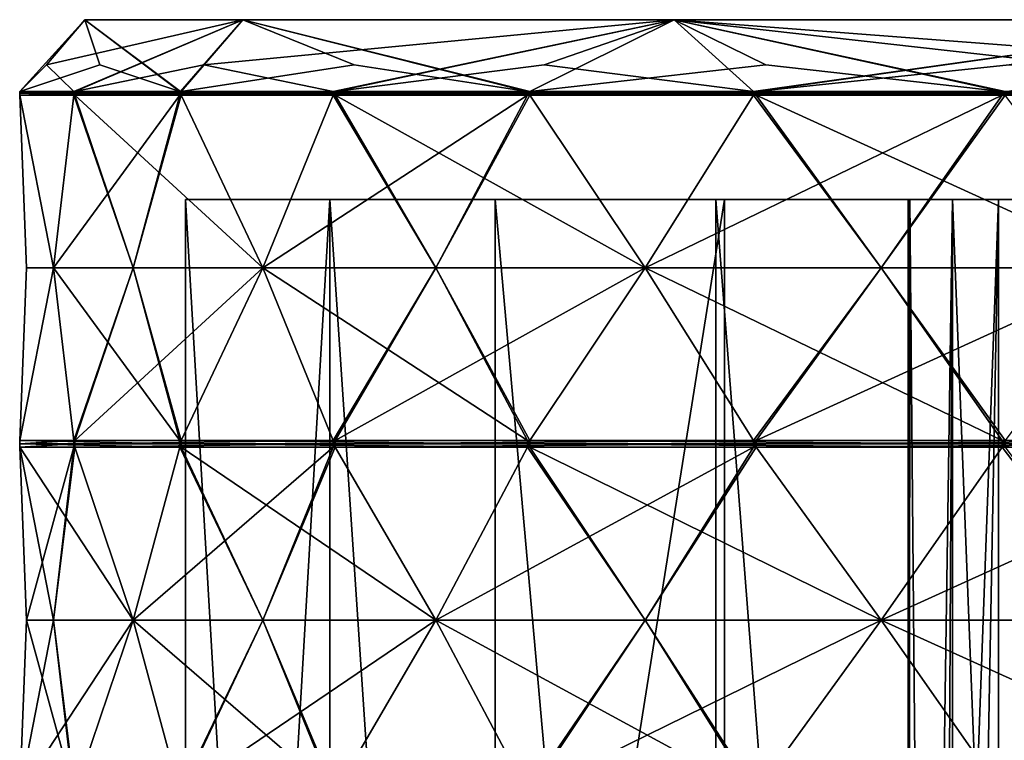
# Model space of a CAD drawing. Header units: millimetres. Extents: x -22 to 22, y 0 to 166.
# Tile 115 of 119: x -17 to -4, y 156 to 166. Entities that reach past the tile are written whole.
import ezdxf

# ---------------------------------------------------------------- set-up
doc = ezdxf.new("R2010")
doc.units = ezdxf.units.MM
doc.header["$LTSCALE"] = 65.185185
for name, color, linetype in [('372', 7, 'CONTINUOUS'), ('399', 7, 'CONTINUOUS'), ('402', 7, 'CONTINUOUS'), ('404', 7, 'CONTINUOUS'), ('408', 7, 'CONTINUOUS'), ('416', 7, 'CONTINUOUS'), ('419', 7, 'CONTINUOUS'), ('420', 7, 'CONTINUOUS'), ('421', 7, 'CONTINUOUS'), ('422', 7, 'CONTINUOUS'), ('423', 7, 'CONTINUOUS'), ('424', 7, 'CONTINUOUS'), ('425', 7, 'CONTINUOUS'), ('488', 7, 'CONTINUOUS'), ('489', 7, 'CONTINUOUS'), ('490', 7, 'CONTINUOUS'), ('491', 7, 'CONTINUOUS'), ('492', 7, 'CONTINUOUS'), ('493', 7, 'CONTINUOUS'), ('494', 7, 'CONTINUOUS'), ('503', 7, 'CONTINUOUS'), ('504', 7, 'CONTINUOUS'), ('505', 7, 'CONTINUOUS'), ('506', 7, 'CONTINUOUS'), ('507', 7, 'CONTINUOUS'), ('508', 7, 'CONTINUOUS'), ('509', 7, 'CONTINUOUS'), ('606', 7, 'CONTINUOUS'), ('610', 7, 'CONTINUOUS'), ('671', 7, 'CONTINUOUS'), ('675', 7, 'CONTINUOUS'), ('679', 7, 'CONTINUOUS'), ('683', 7, 'CONTINUOUS'), ('686', 7, 'CONTINUOUS'), ('690', 7, 'CONTINUOUS'), ('693', 7, 'CONTINUOUS'), ('697', 7, 'CONTINUOUS'), ('700', 7, 'CONTINUOUS'), ('704', 7, 'CONTINUOUS'), ('707', 7, 'CONTINUOUS'), ('711', 7, 'CONTINUOUS')]:
    doc.layers.add(name, color=color, linetype=linetype)

msp = doc.modelspace()

# ---------------------------------------------------------------- linework, layer by layer
at = {"layer": '372', "linetype": 'CONTINUOUS'}
for points in [[(16.481, 166, -0.042), (14.284, 166, -8.242), (-16.319, 166, -0.042), (16.481, 166, -0.042)], [(-16.319, 166, -0.042), (14.284, 166, -8.242), (-14.122, 166, -8.242), (-16.319, 166, -0.042)], [(-14.122, 166, 8.158), (16.481, 166, -0.042), (-16.319, 166, -0.042), (-14.122, 166, 8.158)], [(14.284, 166, -8.242), (8.281, 166, -14.245), (-14.122, 166, -8.242), (14.284, 166, -8.242)], [(-14.122, 166, -8.242), (8.281, 166, -14.245), (-8.119, 166, -14.245), (-14.122, 166, -8.242)], [(14.284, 166, 8.158), (16.481, 166, -0.042), (-14.122, 166, 8.158), (14.284, 166, 8.158)], [(-8.119, 166, 14.16), (14.284, 166, 8.158), (-14.122, 166, 8.158), (-8.119, 166, 14.16)], [(8.281, 166, -14.245), (0.081, 166, -16.442), (-8.119, 166, -14.245), (8.281, 166, -14.245)], [(8.281, 166, 14.16), (14.284, 166, 8.158), (-8.119, 166, 14.16), (8.281, 166, 14.16)], [(0.081, 166, 16.358), (8.281, 166, 14.16), (-8.119, 166, 14.16), (0.081, 166, 16.358)]]:
    msp.add_3dface(points, dxfattribs=at)
at = {"layer": '399', "linetype": 'CONTINUOUS'}
for points in [[(-14.919, 163.5, -0.042), (-12.91, 163.5, 7.458), (-14.919, 129, -0.042), (-14.919, 163.5, -0.042)], [(-14.919, 129, -0.042), (-12.91, 163.5, 7.458), (-12.91, 129, 7.458), (-14.919, 129, -0.042)], [(-12.91, 163.5, -7.542), (-14.919, 163.5, -0.042), (-12.91, 129, -7.542), (-12.91, 163.5, -7.542)], [(-12.91, 129, -7.542), (-14.919, 163.5, -0.042), (-14.919, 129, -0.042), (-12.91, 129, -7.542)], [(-12.91, 163.5, 7.458), (-7.419, 163.5, 12.948), (-12.91, 129, 7.458), (-12.91, 163.5, 7.458)], [(-12.91, 129, 7.458), (-7.419, 163.5, 12.948), (-7.419, 129, 12.948), (-12.91, 129, 7.458)], [(-7.419, 163.5, 12.948), (0.081, 163.5, 14.958), (-7.419, 129, 12.948), (-7.419, 163.5, 12.948)], [(-7.419, 129, 12.948), (0.081, 163.5, 14.958), (0.081, 129, 14.958), (-7.419, 129, 12.948)]]:
    msp.add_3dface(points, dxfattribs=at)
at = {"layer": '402', "linetype": 'CONTINUOUS'}
for points in [[(-4.866, 122, -0.768), (-4.471, 122, 2.026), (-4.843, 163.5, 0.826), (-4.866, 122, -0.768)], [(-4.249, 129, -2.542), (-4.866, 122, -0.768), (-4.249, 163.5, -2.542), (-4.249, 129, -2.542)], [(-4.249, 163.5, -2.542), (-4.866, 122, -0.768), (-4.843, 163.5, -0.911), (-4.249, 163.5, -2.542)], [(-4.843, 163.5, -0.911), (-4.866, 122, -0.768), (-4.843, 163.5, 0.826), (-4.843, 163.5, -0.911)], [(-4.843, 163.5, 0.826), (-4.471, 122, 2.026), (-4.249, 163.5, 2.457), (-4.843, 163.5, 0.826)], [(-4.471, 122, 2.026), (-2.627, 122, 4.161), (-4.249, 163.5, 2.457), (-4.471, 122, 2.026)], [(-4.249, 163.5, 2.457), (-2.627, 122, 4.161), (-3.133, 163.5, 3.788), (-4.249, 163.5, 2.457)]]:
    msp.add_3dface(points, dxfattribs=at)
at = {"layer": '404', "linetype": 'CONTINUOUS'}
for points in [[(-12.91, 163.5, 7.458), (-14.919, 163.5, -0.042), (-12.91, 163.5, -7.542), (-12.91, 163.5, 7.458)], [(-7.419, 163.5, 12.948), (-12.91, 163.5, 7.458), (-7.54, 163.5, -9.933), (-7.419, 163.5, 12.948)], [(-12.91, 163.5, 7.458), (-12.91, 163.5, -7.542), (-10.613, 163.5, -9.61), (-12.91, 163.5, 7.458)], [(-7.54, 163.5, -9.933), (-12.91, 163.5, 7.458), (-10.613, 163.5, -9.61), (-7.54, 163.5, -9.933)], [(-4.864, 163.5, -8.388), (-7.419, 163.5, 12.948), (-7.54, 163.5, -9.933), (-4.864, 163.5, -8.388)], [(0.081, 163.5, 14.958), (-7.419, 163.5, 12.948), (0.081, 163.5, 4.958), (0.081, 163.5, 14.958)], [(-7.419, 163.5, 12.948), (-4.843, 163.5, -0.911), (-4.843, 163.5, 0.826), (-7.419, 163.5, 12.948)], [(-4.843, 163.5, -0.911), (-7.419, 163.5, 12.948), (-4.864, 163.5, -8.388), (-4.843, 163.5, -0.911)], [(-7.419, 163.5, 12.948), (-4.843, 163.5, 0.826), (-4.249, 163.5, 2.457), (-7.419, 163.5, 12.948)], [(-7.419, 163.5, 12.948), (-4.249, 163.5, 2.457), (-3.133, 163.5, 3.788), (-7.419, 163.5, 12.948)], [(-7.419, 163.5, 12.948), (-3.133, 163.5, 3.788), (-1.629, 163.5, 4.656), (-7.419, 163.5, 12.948)], [(-7.419, 163.5, 12.948), (-1.629, 163.5, 4.656), (0.081, 163.5, 4.958), (-7.419, 163.5, 12.948)], [(-3.607, 163.5, -5.565), (-4.843, 163.5, -0.911), (-4.864, 163.5, -8.388), (-3.607, 163.5, -5.565)], [(-4.249, 163.5, -2.542), (-4.843, 163.5, -0.911), (-3.607, 163.5, -5.565), (-4.249, 163.5, -2.542)]]:
    msp.add_3dface(points, dxfattribs=at)
at = {"layer": '408', "linetype": 'CONTINUOUS'}
for points in [[(-17.224, 165, 1.776), (-16.319, 166, -0.042), (-17.226, 165, 1.756), (-17.224, 165, 1.776)], [(-17.226, 165, 1.756), (-16.319, 166, -0.042), (-16.852, 165.374, -1.822), (-17.226, 165, 1.756)], [(-17.222, 165, 1.797), (-16.319, 166, -0.042), (-17.224, 165, 1.776), (-17.222, 165, 1.797)], [(-16.112, 165.374, 5.219), (-16.319, 166, -0.042), (-17.222, 165, 1.797), (-16.112, 165.374, 5.219)], [(-16.319, 166, -0.042), (-14.122, 166, -8.242), (-16.852, 165.374, -1.822), (-16.319, 166, -0.042)], [(-16.852, 165.374, -1.822), (-14.122, 166, -8.242), (-16.474, 165, -5.4), (-16.852, 165.374, -1.822)], [(-16.474, 165, -5.4), (-14.122, 166, -8.242), (-16.468, 165, -5.419), (-16.474, 165, -5.4)], [(-16.468, 165, -5.419), (-14.122, 166, -8.242), (-16.461, 165, -5.439), (-16.468, 165, -5.419)], [(-16.461, 165, -5.439), (-14.122, 166, -8.242), (-14.664, 165.374, -8.556), (-16.461, 165, -5.439)], [(-14.122, 166, 8.158), (-16.319, 166, -0.042), (-14.988, 165, 8.658), (-14.122, 166, 8.158)], [(-14.988, 165, 8.658), (-16.319, 166, -0.042), (-14.998, 165, 8.64), (-14.988, 165, 8.658)], [(-14.998, 165, 8.64), (-16.319, 166, -0.042), (-16.112, 165.374, 5.219), (-14.998, 165, 8.64)], [(-14.978, 165, 8.675), (-14.122, 166, 8.158), (-14.988, 165, 8.658), (-14.978, 165, 8.675)], [(-12.572, 165.374, 11.35), (-14.122, 166, 8.158), (-14.978, 165, 8.675), (-12.572, 165.374, 11.35)], [(-14.122, 166, -8.242), (-8.119, 166, -14.245), (-14.664, 165.374, -8.556), (-14.122, 166, -8.242)], [(-14.664, 165.374, -8.556), (-8.119, 166, -14.245), (-12.864, 165, -11.67), (-14.664, 165.374, -8.556)], [(-8.119, 166, 14.16), (-14.122, 166, 8.158), (-10.13, 165, 14.046), (-8.119, 166, 14.16)], [(-10.13, 165, 14.046), (-14.122, 166, 8.158), (-10.147, 165, 14.034), (-10.13, 165, 14.046)], [(-10.147, 165, 14.034), (-14.122, 166, 8.158), (-10.163, 165, 14.022), (-10.147, 165, 14.034)], [(-10.163, 165, 14.022), (-14.122, 166, 8.158), (-12.572, 165.374, 11.35), (-10.163, 165, 14.022)], [(-12.864, 165, -11.67), (-8.119, 166, -14.245), (-12.85, 165, -11.685), (-12.864, 165, -11.67)], [(-12.85, 165, -11.685), (-8.119, 166, -14.245), (-12.836, 165, -11.7), (-12.85, 165, -11.685)], [(-12.836, 165, -11.7), (-8.119, 166, -14.245), (-9.927, 165.374, -13.817), (-12.836, 165, -11.7)], [(-6.844, 165.374, 15.512), (-8.119, 166, 14.16), (-10.13, 165, 14.046), (-6.844, 165.374, 15.512)], [(-9.927, 165.374, -13.817), (-8.119, 166, -14.245), (-7.015, 165, -15.93), (-9.927, 165.374, -13.817)], [(-8.119, 166, -14.245), (0.081, 166, -16.442), (-7.015, 165, -15.93), (-8.119, 166, -14.245)], [(0.081, 166, 16.358), (-8.119, 166, 14.16), (0.081, 165.374, 16.984), (0.081, 166, 16.358)], [(0.081, 165.374, 16.984), (-8.119, 166, 14.16), (-1.722, 165.28, 16.983), (0.081, 165.374, 16.984)], [(-3.517, 165, 16.982), (-8.119, 166, 14.16), (-3.537, 165, 16.977), (-3.517, 165, 16.982)], [(-8.119, 166, 14.16), (-3.517, 165, 16.982), (-1.722, 165.28, 16.983), (-8.119, 166, 14.16)], [(-3.537, 165, 16.977), (-8.119, 166, 14.16), (-3.557, 165, 16.973), (-3.537, 165, 16.977)], [(-3.557, 165, 16.973), (-8.119, 166, 14.16), (-6.844, 165.374, 15.512), (-3.557, 165, 16.973)], [(-7.015, 165, -15.93), (0.081, 166, -16.442), (-6.996, 165, -15.938), (-7.015, 165, -15.93)], [(-6.996, 165, -15.938), (0.081, 166, -16.442), (-6.978, 165, -15.946), (-6.996, 165, -15.938)], [(-6.978, 165, -15.946), (0.081, 166, -16.442), (-3.459, 165.374, -16.697), (-6.978, 165, -15.946)]]:
    msp.add_3dface(points, dxfattribs=at)
at = {"layer": '416', "linetype": 'CONTINUOUS'}
for points in [[(-12.91, 163.5, -7.542), (-12.91, 129, -7.542), (-10.613, 129, -9.61), (-12.91, 163.5, -7.542)], [(-12.91, 163.5, -7.542), (-10.613, 129, -9.61), (-10.613, 163.5, -9.61), (-12.91, 163.5, -7.542)], [(-10.613, 129, -9.61), (-7.54, 129, -9.933), (-10.613, 163.5, -9.61), (-10.613, 129, -9.61)], [(-7.54, 129, -9.933), (-7.54, 163.5, -9.933), (-10.613, 163.5, -9.61), (-7.54, 129, -9.933)], [(-7.54, 129, -9.933), (-4.864, 129, -8.388), (-7.54, 163.5, -9.933), (-7.54, 129, -9.933)], [(-4.864, 129, -8.388), (-4.864, 163.5, -8.388), (-7.54, 163.5, -9.933), (-4.864, 129, -8.388)], [(-4.864, 129, -8.388), (-3.607, 129, -5.565), (-3.607, 163.5, -5.565), (-4.864, 129, -8.388)], [(-4.864, 129, -8.388), (-3.607, 163.5, -5.565), (-4.864, 163.5, -8.388), (-4.864, 129, -8.388)], [(-3.607, 129, -5.565), (-4.249, 129, -2.542), (-3.607, 163.5, -5.565), (-3.607, 129, -5.565)], [(-4.249, 129, -2.542), (-4.249, 163.5, -2.542), (-3.607, 163.5, -5.565), (-4.249, 129, -2.542)]]:
    msp.add_3dface(points, dxfattribs=at)
at = {"layer": '419', "linetype": 'CONTINUOUS'}
for points in [[(-7.015, 164.952, -15.93), (-5.239, 162.55, -16.414), (-8.526, 162.55, -14.95), (-7.015, 164.952, -15.93)], [(-6.978, 164.952, -15.946), (-5.239, 162.55, -16.414), (-7.015, 164.952, -15.93), (-6.978, 164.952, -15.946)], [(-6.996, 164.952, -15.938), (-6.978, 164.952, -15.946), (-7.015, 164.952, -15.93), (-6.996, 164.952, -15.938)], [(-8.526, 162.55, -14.95), (-3.557, 160.148, -17.058), (-10.13, 160.148, -14.131), (-8.526, 162.55, -14.95)], [(-5.239, 162.55, -16.414), (-3.557, 160.148, -17.058), (-8.526, 162.55, -14.95), (-5.239, 162.55, -16.414)], [(-3.557, 160.148, -17.058), (-3.557, 160.1, -17.058), (-10.13, 160.148, -14.131), (-3.557, 160.148, -17.058)], [(-10.13, 160.148, -14.131), (-3.557, 160.1, -17.058), (-10.13, 160.1, -14.131), (-10.13, 160.148, -14.131)], [(-3.557, 160.1, -17.058), (-3.557, 160.052, -17.058), (-10.13, 160.1, -14.131), (-3.557, 160.1, -17.058)], [(-10.13, 160.1, -14.131), (-3.557, 160.052, -17.058), (-10.13, 160.052, -14.131), (-10.13, 160.1, -14.131)], [(-3.557, 160.052, -17.058), (-5.239, 157.65, -16.414), (-10.13, 160.052, -14.131), (-3.557, 160.052, -17.058)], [(-10.13, 160.052, -14.131), (-5.239, 157.65, -16.414), (-8.526, 157.65, -14.95), (-10.13, 160.052, -14.131)], [(-6.978, 155.248, -15.946), (-7.015, 155.248, -15.93), (-8.526, 157.65, -14.95), (-6.978, 155.248, -15.946)], [(-5.239, 157.65, -16.414), (-6.978, 155.248, -15.946), (-8.526, 157.65, -14.95), (-5.239, 157.65, -16.414)]]:
    msp.add_3dface(points, dxfattribs=at)
at = {"layer": '420', "linetype": 'CONTINUOUS'}
for points in [[(-12.864, 164.952, -11.67), (-11.437, 162.55, -12.835), (-13.845, 162.55, -10.16), (-12.864, 164.952, -11.67)], [(-12.836, 164.952, -11.701), (-11.437, 162.55, -12.835), (-12.864, 164.952, -11.67), (-12.836, 164.952, -11.701)], [(-12.85, 164.952, -11.685), (-12.836, 164.952, -11.701), (-12.864, 164.952, -11.67), (-12.85, 164.952, -11.685)], [(-13.845, 162.55, -10.16), (-10.163, 160.148, -14.107), (-14.978, 160.148, -8.76), (-13.845, 162.55, -10.16)], [(-11.437, 162.55, -12.835), (-10.163, 160.148, -14.107), (-13.845, 162.55, -10.16), (-11.437, 162.55, -12.835)], [(-10.163, 160.148, -14.107), (-10.163, 160.1, -14.107), (-14.978, 160.148, -8.76), (-10.163, 160.148, -14.107)], [(-14.978, 160.148, -8.76), (-10.163, 160.1, -14.107), (-14.978, 160.1, -8.76), (-14.978, 160.148, -8.76)], [(-10.163, 160.1, -14.107), (-10.163, 160.052, -14.107), (-14.978, 160.1, -8.76), (-10.163, 160.1, -14.107)], [(-14.978, 160.1, -8.76), (-10.163, 160.052, -14.107), (-14.978, 160.052, -8.76), (-14.978, 160.1, -8.76)], [(-10.163, 160.052, -14.107), (-11.437, 157.65, -12.835), (-14.978, 160.052, -8.76), (-10.163, 160.052, -14.107)], [(-14.978, 160.052, -8.76), (-11.437, 157.65, -12.835), (-13.845, 157.65, -10.16), (-14.978, 160.052, -8.76)], [(-12.836, 155.248, -11.701), (-12.864, 155.248, -11.67), (-13.845, 157.65, -10.16), (-12.836, 155.248, -11.701)], [(-11.437, 157.65, -12.835), (-12.836, 155.248, -11.701), (-13.845, 157.65, -10.16), (-11.437, 157.65, -12.835)]]:
    msp.add_3dface(points, dxfattribs=at)
at = {"layer": '421', "linetype": 'CONTINUOUS'}
for points in [[(-16.474, 164.952, -5.4), (-15.645, 162.55, -7.044), (-16.757, 162.55, -3.621), (-16.474, 164.952, -5.4)], [(-16.461, 164.952, -5.439), (-15.645, 162.55, -7.044), (-16.474, 164.952, -5.4), (-16.461, 164.952, -5.439)], [(-16.468, 164.952, -5.419), (-16.461, 164.952, -5.439), (-16.474, 164.952, -5.4), (-16.468, 164.952, -5.419)], [(-16.757, 162.55, -3.621), (-14.998, 160.148, -8.725), (-17.222, 160.148, -1.882), (-16.757, 162.55, -3.621)], [(-15.645, 162.55, -7.044), (-14.998, 160.148, -8.725), (-16.757, 162.55, -3.621), (-15.645, 162.55, -7.044)], [(-14.998, 160.148, -8.725), (-14.998, 160.1, -8.725), (-17.222, 160.148, -1.882), (-14.998, 160.148, -8.725)], [(-17.222, 160.148, -1.882), (-14.998, 160.1, -8.725), (-17.222, 160.1, -1.881), (-17.222, 160.148, -1.882)], [(-14.998, 160.1, -8.725), (-14.998, 160.052, -8.725), (-17.222, 160.1, -1.881), (-14.998, 160.1, -8.725)], [(-17.222, 160.1, -1.881), (-14.998, 160.052, -8.725), (-17.222, 160.052, -1.882), (-17.222, 160.1, -1.881)], [(-14.998, 160.052, -8.725), (-15.645, 157.65, -7.044), (-17.222, 160.052, -1.882), (-14.998, 160.052, -8.725)], [(-17.222, 160.052, -1.882), (-15.645, 157.65, -7.044), (-16.757, 157.65, -3.621), (-17.222, 160.052, -1.882)], [(-16.461, 155.248, -5.439), (-16.474, 155.248, -5.4), (-16.757, 157.65, -3.621), (-16.461, 155.248, -5.439)], [(-15.645, 157.65, -7.044), (-16.461, 155.248, -5.439), (-16.757, 157.65, -3.621), (-15.645, 157.65, -7.044)]]:
    msp.add_3dface(points, dxfattribs=at)
at = {"layer": '422', "linetype": 'CONTINUOUS'}
for points in [[(-17.226, 164.952, 1.756), (-17.133, 162.55, -0.042), (-17.222, 164.952, 1.797), (-17.226, 164.952, 1.756)], [(-17.224, 164.952, 1.776), (-17.226, 164.952, 1.756), (-17.222, 164.952, 1.797), (-17.224, 164.952, 1.776)], [(-17.222, 164.952, 1.797), (-17.133, 162.55, -0.042), (-16.757, 162.55, 3.537), (-17.222, 164.952, 1.797)], [(-17.133, 162.55, -0.042), (-17.226, 160.148, -1.841), (-16.757, 162.55, 3.537), (-17.133, 162.55, -0.042)], [(-16.757, 162.55, 3.537), (-17.226, 160.148, -1.841), (-16.474, 160.148, 5.315), (-16.757, 162.55, 3.537)], [(-17.226, 160.148, -1.841), (-17.226, 160.1, -1.841), (-16.474, 160.148, 5.315), (-17.226, 160.148, -1.841)], [(-16.474, 160.148, 5.315), (-17.226, 160.1, -1.841), (-16.474, 160.1, 5.315), (-16.474, 160.148, 5.315)], [(-17.226, 160.1, -1.841), (-17.226, 160.052, -1.841), (-16.474, 160.1, 5.315), (-17.226, 160.1, -1.841)], [(-16.474, 160.1, 5.315), (-17.226, 160.052, -1.841), (-16.474, 160.052, 5.315), (-16.474, 160.1, 5.315)], [(-17.226, 160.052, -1.841), (-17.133, 157.65, -0.042), (-16.474, 160.052, 5.315), (-17.226, 160.052, -1.841)], [(-16.474, 160.052, 5.315), (-17.133, 157.65, -0.042), (-16.757, 157.65, 3.537), (-16.474, 160.052, 5.315)], [(-17.226, 155.248, 1.756), (-17.222, 155.248, 1.797), (-16.757, 157.65, 3.537), (-17.226, 155.248, 1.756)], [(-17.133, 157.65, -0.042), (-17.226, 155.248, 1.756), (-16.757, 157.65, 3.537), (-17.133, 157.65, -0.042)]]:
    msp.add_3dface(points, dxfattribs=at)
at = {"layer": '423', "linetype": 'CONTINUOUS'}
for points in [[(-14.998, 164.952, 8.64), (-15.645, 162.55, 6.959), (-14.978, 164.952, 8.675), (-14.998, 164.952, 8.64)], [(-14.978, 164.952, 8.675), (-15.645, 162.55, 6.959), (-13.845, 162.55, 10.076), (-14.978, 164.952, 8.675)], [(-14.988, 164.952, 8.658), (-14.998, 164.952, 8.64), (-14.978, 164.952, 8.675), (-14.988, 164.952, 8.658)], [(-15.645, 162.55, 6.959), (-16.461, 160.148, 5.354), (-13.845, 162.55, 10.076), (-15.645, 162.55, 6.959)], [(-13.845, 162.55, 10.076), (-16.461, 160.148, 5.354), (-12.864, 160.148, 11.585), (-13.845, 162.55, 10.076)], [(-16.461, 160.148, 5.354), (-16.461, 160.1, 5.354), (-12.864, 160.148, 11.585), (-16.461, 160.148, 5.354)], [(-12.864, 160.148, 11.585), (-16.461, 160.1, 5.354), (-12.864, 160.1, 11.585), (-12.864, 160.148, 11.585)], [(-16.461, 160.1, 5.354), (-16.461, 160.052, 5.354), (-12.864, 160.1, 11.585), (-16.461, 160.1, 5.354)], [(-12.864, 160.1, 11.585), (-16.461, 160.052, 5.354), (-12.864, 160.052, 11.585), (-12.864, 160.1, 11.585)], [(-16.461, 160.052, 5.354), (-15.645, 157.65, 6.959), (-12.864, 160.052, 11.585), (-16.461, 160.052, 5.354)], [(-12.864, 160.052, 11.585), (-15.645, 157.65, 6.959), (-13.845, 157.65, 10.076), (-12.864, 160.052, 11.585)], [(-15.645, 157.65, 6.959), (-14.998, 155.248, 8.64), (-13.845, 157.65, 10.076), (-15.645, 157.65, 6.959)], [(-14.998, 155.248, 8.64), (-14.978, 155.248, 8.675), (-13.845, 157.65, 10.076), (-14.998, 155.248, 8.64)]]:
    msp.add_3dface(points, dxfattribs=at)
at = {"layer": '424', "linetype": 'CONTINUOUS'}
for points in [[(-10.163, 164.952, 14.022), (-11.437, 162.55, 12.75), (-10.13, 164.952, 14.047), (-10.163, 164.952, 14.022)], [(-10.13, 164.952, 14.047), (-11.437, 162.55, 12.75), (-8.526, 162.55, 14.865), (-10.13, 164.952, 14.047)], [(-10.147, 164.952, 14.034), (-10.163, 164.952, 14.022), (-10.13, 164.952, 14.047), (-10.147, 164.952, 14.034)], [(-11.437, 162.55, 12.75), (-12.836, 160.148, 11.616), (-8.526, 162.55, 14.865), (-11.437, 162.55, 12.75)], [(-8.526, 162.55, 14.865), (-12.836, 160.148, 11.616), (-7.015, 160.148, 15.845), (-8.526, 162.55, 14.865)], [(-12.836, 160.148, 11.616), (-12.836, 160.1, 11.616), (-7.015, 160.148, 15.845), (-12.836, 160.148, 11.616)], [(-7.015, 160.148, 15.845), (-12.836, 160.1, 11.616), (-7.015, 160.1, 15.845), (-7.015, 160.148, 15.845)], [(-12.836, 160.1, 11.616), (-12.836, 160.052, 11.616), (-7.015, 160.1, 15.845), (-12.836, 160.1, 11.616)], [(-7.015, 160.1, 15.845), (-12.836, 160.052, 11.616), (-7.015, 160.052, 15.845), (-7.015, 160.1, 15.845)], [(-12.836, 160.052, 11.616), (-11.437, 157.65, 12.75), (-7.015, 160.052, 15.845), (-12.836, 160.052, 11.616)], [(-7.015, 160.052, 15.845), (-11.437, 157.65, 12.75), (-8.526, 157.65, 14.865), (-7.015, 160.052, 15.845)], [(-11.437, 157.65, 12.75), (-10.163, 155.248, 14.022), (-8.526, 157.65, 14.865), (-11.437, 157.65, 12.75)], [(-10.163, 155.248, 14.022), (-10.13, 155.248, 14.047), (-8.526, 157.65, 14.865), (-10.163, 155.248, 14.022)]]:
    msp.add_3dface(points, dxfattribs=at)
at = {"layer": '425', "linetype": 'CONTINUOUS'}
for points in [[(-3.557, 164.952, 16.973), (-5.239, 162.55, 16.329), (-3.517, 164.952, 16.982), (-3.557, 164.952, 16.973)], [(-3.517, 164.952, 16.982), (-5.239, 162.55, 16.329), (-1.719, 162.55, 17.077), (-3.517, 164.952, 16.982)], [(-3.537, 164.952, 16.977), (-3.557, 164.952, 16.973), (-3.517, 164.952, 16.982), (-3.537, 164.952, 16.977)], [(-5.239, 162.55, 16.329), (-6.978, 160.148, 15.862), (-1.719, 162.55, 17.077), (-5.239, 162.55, 16.329)], [(-1.719, 162.55, 17.077), (-6.978, 160.148, 15.862), (0.06, 160.148, 17.358), (-1.719, 162.55, 17.077)], [(-6.978, 160.148, 15.862), (-6.978, 160.1, 15.862), (0.06, 160.148, 17.358), (-6.978, 160.148, 15.862)], [(0.06, 160.148, 17.358), (-6.978, 160.1, 15.862), (0.06, 160.1, 17.358), (0.06, 160.148, 17.358)], [(-6.978, 160.1, 15.862), (-6.978, 160.052, 15.862), (0.06, 160.1, 17.358), (-6.978, 160.1, 15.862)], [(0.06, 160.1, 17.358), (-6.978, 160.052, 15.862), (0.06, 160.052, 17.358), (0.06, 160.1, 17.358)], [(-6.978, 160.052, 15.862), (-5.239, 157.65, 16.329), (0.06, 160.052, 17.358), (-6.978, 160.052, 15.862)], [(0.06, 160.052, 17.358), (-5.239, 157.65, 16.329), (-1.719, 157.65, 17.077), (0.06, 160.052, 17.358)], [(-5.239, 157.65, 16.329), (-3.557, 155.248, 16.973), (-1.719, 157.65, 17.077), (-5.239, 157.65, 16.329)], [(-3.557, 155.248, 16.973), (-3.517, 155.248, 16.982), (-1.719, 157.65, 17.077), (-3.557, 155.248, 16.973)]]:
    msp.add_3dface(points, dxfattribs=at)
at = {"layer": '488', "linetype": 'CONTINUOUS'}
for points in [[(-6.978, 165, -15.946), (-3.459, 165.374, -16.697), (0.06, 165, -17.442), (-6.978, 165, -15.946)], [(-6.978, 165, -15.946), (0.06, 165, -17.442), (0.06, 164.976, -17.442), (-6.978, 165, -15.946)], [(-6.978, 164.976, -15.946), (-6.978, 165, -15.946), (0.06, 164.976, -17.442), (-6.978, 164.976, -15.946)], [(0.06, 164.952, -17.442), (-6.978, 164.952, -15.946), (-6.978, 164.976, -15.946), (0.06, 164.952, -17.442)], [(0.06, 164.952, -17.442), (-6.978, 164.976, -15.946), (0.06, 164.976, -17.442), (0.06, 164.952, -17.442)], [(0.06, 164.952, -17.442), (-1.719, 162.55, -17.162), (-6.978, 164.952, -15.946), (0.06, 164.952, -17.442)], [(-1.719, 162.55, -17.162), (-5.239, 162.55, -16.414), (-6.978, 164.952, -15.946), (-1.719, 162.55, -17.162)], [(-1.719, 162.55, -17.162), (-3.517, 160.148, -17.066), (-5.239, 162.55, -16.414), (-1.719, 162.55, -17.162)], [(-3.517, 160.148, -17.066), (-3.557, 160.148, -17.058), (-5.239, 162.55, -16.414), (-3.517, 160.148, -17.066)], [(-3.557, 160.148, -17.058), (-3.517, 160.148, -17.066), (-3.537, 160.148, -17.062), (-3.557, 160.148, -17.058)]]:
    msp.add_3dface(points, dxfattribs=at)
at = {"layer": '489', "linetype": 'CONTINUOUS'}
for points in [[(-12.836, 165, -11.7), (-9.927, 165.374, -13.817), (-7.015, 165, -15.93), (-12.836, 165, -11.7)], [(-12.836, 165, -11.7), (-7.015, 165, -15.93), (-7.015, 164.976, -15.93), (-12.836, 165, -11.7)], [(-12.836, 164.976, -11.7), (-12.836, 165, -11.7), (-7.015, 164.976, -15.93), (-12.836, 164.976, -11.7)], [(-7.015, 164.952, -15.93), (-12.836, 164.952, -11.701), (-12.836, 164.976, -11.7), (-7.015, 164.952, -15.93)], [(-7.015, 164.952, -15.93), (-12.836, 164.976, -11.7), (-7.015, 164.976, -15.93), (-7.015, 164.952, -15.93)], [(-7.015, 164.952, -15.93), (-8.526, 162.55, -14.95), (-12.836, 164.952, -11.701), (-7.015, 164.952, -15.93)], [(-8.526, 162.55, -14.95), (-11.437, 162.55, -12.835), (-12.836, 164.952, -11.701), (-8.526, 162.55, -14.95)], [(-8.526, 162.55, -14.95), (-10.13, 160.148, -14.131), (-11.437, 162.55, -12.835), (-8.526, 162.55, -14.95)], [(-10.13, 160.148, -14.131), (-10.163, 160.148, -14.107), (-11.437, 162.55, -12.835), (-10.13, 160.148, -14.131)], [(-10.163, 160.148, -14.107), (-10.13, 160.148, -14.131), (-10.147, 160.148, -14.119), (-10.163, 160.148, -14.107)]]:
    msp.add_3dface(points, dxfattribs=at)
at = {"layer": '490', "linetype": 'CONTINUOUS'}
for points in [[(-16.461, 165, -5.439), (-14.664, 165.374, -8.556), (-12.864, 165, -11.67), (-16.461, 165, -5.439)], [(-16.461, 165, -5.439), (-12.864, 165, -11.67), (-12.864, 164.976, -11.67), (-16.461, 165, -5.439)], [(-16.461, 164.976, -5.439), (-16.461, 165, -5.439), (-12.864, 164.976, -11.67), (-16.461, 164.976, -5.439)], [(-12.864, 164.952, -11.67), (-16.461, 164.952, -5.439), (-16.461, 164.976, -5.439), (-12.864, 164.952, -11.67)], [(-12.864, 164.952, -11.67), (-16.461, 164.976, -5.439), (-12.864, 164.976, -11.67), (-12.864, 164.952, -11.67)], [(-12.864, 164.952, -11.67), (-13.845, 162.55, -10.16), (-16.461, 164.952, -5.439), (-12.864, 164.952, -11.67)], [(-13.845, 162.55, -10.16), (-15.645, 162.55, -7.044), (-16.461, 164.952, -5.439), (-13.845, 162.55, -10.16)], [(-13.845, 162.55, -10.16), (-14.978, 160.148, -8.76), (-15.645, 162.55, -7.044), (-13.845, 162.55, -10.16)], [(-14.978, 160.148, -8.76), (-14.998, 160.148, -8.725), (-15.645, 162.55, -7.044), (-14.978, 160.148, -8.76)], [(-14.998, 160.148, -8.725), (-14.978, 160.148, -8.76), (-14.988, 160.148, -8.742), (-14.998, 160.148, -8.725)]]:
    msp.add_3dface(points, dxfattribs=at)
at = {"layer": '491', "linetype": 'CONTINUOUS'}
for points in [[(-17.226, 165, 1.756), (-16.852, 165.374, -1.822), (-16.474, 165, -5.4), (-17.226, 165, 1.756)], [(-17.226, 165, 1.756), (-16.474, 165, -5.4), (-16.474, 164.976, -5.4), (-17.226, 165, 1.756)], [(-17.226, 164.976, 1.756), (-17.226, 165, 1.756), (-16.474, 164.976, -5.4), (-17.226, 164.976, 1.756)], [(-16.474, 164.952, -5.4), (-17.226, 164.952, 1.756), (-17.226, 164.976, 1.756), (-16.474, 164.952, -5.4)], [(-16.474, 164.952, -5.4), (-17.226, 164.976, 1.756), (-16.474, 164.976, -5.4), (-16.474, 164.952, -5.4)], [(-16.474, 164.952, -5.4), (-16.757, 162.55, -3.621), (-17.226, 164.952, 1.756), (-16.474, 164.952, -5.4)], [(-16.757, 162.55, -3.621), (-17.133, 162.55, -0.042), (-17.226, 164.952, 1.756), (-16.757, 162.55, -3.621)], [(-17.222, 160.148, -1.882), (-17.226, 160.148, -1.841), (-17.133, 162.55, -0.042), (-17.222, 160.148, -1.882)], [(-16.757, 162.55, -3.621), (-17.222, 160.148, -1.882), (-17.133, 162.55, -0.042), (-16.757, 162.55, -3.621)], [(-17.226, 160.148, -1.841), (-17.222, 160.148, -1.882), (-17.224, 160.148, -1.861), (-17.226, 160.148, -1.841)]]:
    msp.add_3dface(points, dxfattribs=at)
at = {"layer": '492', "linetype": 'CONTINUOUS'}
for points in [[(-14.998, 165, 8.64), (-16.112, 165.374, 5.219), (-17.222, 165, 1.797), (-14.998, 165, 8.64)], [(-14.998, 165, 8.64), (-17.222, 165, 1.797), (-17.222, 164.976, 1.797), (-14.998, 165, 8.64)], [(-14.998, 164.976, 8.64), (-14.998, 165, 8.64), (-17.222, 164.976, 1.797), (-14.998, 164.976, 8.64)], [(-17.222, 164.952, 1.797), (-14.998, 164.952, 8.64), (-14.998, 164.976, 8.64), (-17.222, 164.952, 1.797)], [(-17.222, 164.952, 1.797), (-14.998, 164.976, 8.64), (-17.222, 164.976, 1.797), (-17.222, 164.952, 1.797)], [(-17.222, 164.952, 1.797), (-16.757, 162.55, 3.537), (-14.998, 164.952, 8.64), (-17.222, 164.952, 1.797)], [(-16.757, 162.55, 3.537), (-15.645, 162.55, 6.959), (-14.998, 164.952, 8.64), (-16.757, 162.55, 3.537)], [(-16.757, 162.55, 3.537), (-16.474, 160.148, 5.315), (-15.645, 162.55, 6.959), (-16.757, 162.55, 3.537)], [(-16.474, 160.148, 5.315), (-16.461, 160.148, 5.354), (-15.645, 162.55, 6.959), (-16.474, 160.148, 5.315)], [(-16.461, 160.148, 5.354), (-16.474, 160.148, 5.315), (-16.468, 160.148, 5.334), (-16.461, 160.148, 5.354)]]:
    msp.add_3dface(points, dxfattribs=at)
at = {"layer": '493', "linetype": 'CONTINUOUS'}
for points in [[(-10.163, 165, 14.022), (-12.572, 165.374, 11.35), (-14.978, 165, 8.675), (-10.163, 165, 14.022)], [(-10.163, 165, 14.022), (-14.978, 165, 8.675), (-14.978, 164.976, 8.675), (-10.163, 165, 14.022)], [(-10.163, 164.976, 14.022), (-10.163, 165, 14.022), (-14.978, 164.976, 8.675), (-10.163, 164.976, 14.022)], [(-14.978, 164.952, 8.675), (-10.163, 164.952, 14.022), (-10.163, 164.976, 14.022), (-14.978, 164.952, 8.675)], [(-14.978, 164.952, 8.675), (-10.163, 164.976, 14.022), (-14.978, 164.976, 8.675), (-14.978, 164.952, 8.675)], [(-14.978, 164.952, 8.675), (-13.845, 162.55, 10.076), (-10.163, 164.952, 14.022), (-14.978, 164.952, 8.675)], [(-13.845, 162.55, 10.076), (-11.437, 162.55, 12.75), (-10.163, 164.952, 14.022), (-13.845, 162.55, 10.076)], [(-13.845, 162.55, 10.076), (-12.864, 160.148, 11.585), (-11.437, 162.55, 12.75), (-13.845, 162.55, 10.076)], [(-12.864, 160.148, 11.585), (-12.836, 160.148, 11.616), (-11.437, 162.55, 12.75), (-12.864, 160.148, 11.585)], [(-12.836, 160.148, 11.616), (-12.864, 160.148, 11.585), (-12.85, 160.148, 11.6), (-12.836, 160.148, 11.616)]]:
    msp.add_3dface(points, dxfattribs=at)
at = {"layer": '494', "linetype": 'CONTINUOUS'}
for points in [[(-3.557, 165, 16.973), (-6.844, 165.374, 15.512), (-10.13, 165, 14.046), (-3.557, 165, 16.973)], [(-3.557, 165, 16.973), (-10.13, 165, 14.046), (-10.13, 164.976, 14.047), (-3.557, 165, 16.973)], [(-3.557, 164.976, 16.973), (-3.557, 165, 16.973), (-10.13, 164.976, 14.047), (-3.557, 164.976, 16.973)], [(-10.13, 164.952, 14.047), (-3.557, 164.952, 16.973), (-3.557, 164.976, 16.973), (-10.13, 164.952, 14.047)], [(-10.13, 164.952, 14.047), (-3.557, 164.976, 16.973), (-10.13, 164.976, 14.047), (-10.13, 164.952, 14.047)], [(-10.13, 164.952, 14.047), (-8.526, 162.55, 14.865), (-3.557, 164.952, 16.973), (-10.13, 164.952, 14.047)], [(-8.526, 162.55, 14.865), (-5.239, 162.55, 16.329), (-3.557, 164.952, 16.973), (-8.526, 162.55, 14.865)], [(-8.526, 162.55, 14.865), (-7.015, 160.148, 15.845), (-5.239, 162.55, 16.329), (-8.526, 162.55, 14.865)], [(-7.015, 160.148, 15.845), (-6.978, 160.148, 15.862), (-5.239, 162.55, 16.329), (-7.015, 160.148, 15.845)], [(-6.978, 160.148, 15.862), (-7.015, 160.148, 15.845), (-6.996, 160.148, 15.853), (-6.978, 160.148, 15.862)]]:
    msp.add_3dface(points, dxfattribs=at)
at = {"layer": '503', "linetype": 'CONTINUOUS'}
for points in [[(-1.719, 157.65, -17.162), (-5.239, 157.65, -16.414), (-3.557, 160.052, -17.058), (-1.719, 157.65, -17.162)], [(-3.517, 160.052, -17.066), (-1.719, 157.65, -17.162), (-3.557, 160.052, -17.058), (-3.517, 160.052, -17.066)], [(-3.517, 160.052, -17.066), (-3.557, 160.052, -17.058), (-3.537, 160.052, -17.062), (-3.517, 160.052, -17.066)], [(0.06, 155.248, -17.442), (-6.978, 155.248, -15.946), (-5.239, 157.65, -16.414), (0.06, 155.248, -17.442)], [(-1.719, 157.65, -17.162), (0.06, 155.248, -17.442), (-5.239, 157.65, -16.414), (-1.719, 157.65, -17.162)]]:
    msp.add_3dface(points, dxfattribs=at)
at = {"layer": '504', "linetype": 'CONTINUOUS'}
for points in [[(-8.526, 157.65, -14.95), (-11.437, 157.65, -12.835), (-10.163, 160.052, -14.107), (-8.526, 157.65, -14.95)], [(-10.13, 160.052, -14.131), (-8.526, 157.65, -14.95), (-10.163, 160.052, -14.107), (-10.13, 160.052, -14.131)], [(-10.13, 160.052, -14.131), (-10.163, 160.052, -14.107), (-10.147, 160.052, -14.119), (-10.13, 160.052, -14.131)], [(-7.015, 155.248, -15.93), (-12.836, 155.248, -11.701), (-11.437, 157.65, -12.835), (-7.015, 155.248, -15.93)], [(-8.526, 157.65, -14.95), (-7.015, 155.248, -15.93), (-11.437, 157.65, -12.835), (-8.526, 157.65, -14.95)]]:
    msp.add_3dface(points, dxfattribs=at)
at = {"layer": '505', "linetype": 'CONTINUOUS'}
for points in [[(-13.845, 157.65, -10.16), (-15.645, 157.65, -7.044), (-14.998, 160.052, -8.725), (-13.845, 157.65, -10.16)], [(-14.978, 160.052, -8.76), (-13.845, 157.65, -10.16), (-14.998, 160.052, -8.725), (-14.978, 160.052, -8.76)], [(-14.978, 160.052, -8.76), (-14.998, 160.052, -8.725), (-14.988, 160.052, -8.742), (-14.978, 160.052, -8.76)], [(-12.864, 155.248, -11.67), (-16.461, 155.248, -5.439), (-15.645, 157.65, -7.044), (-12.864, 155.248, -11.67)], [(-13.845, 157.65, -10.16), (-12.864, 155.248, -11.67), (-15.645, 157.65, -7.044), (-13.845, 157.65, -10.16)]]:
    msp.add_3dface(points, dxfattribs=at)
at = {"layer": '506', "linetype": 'CONTINUOUS'}
for points in [[(-17.222, 160.052, -1.882), (-16.757, 157.65, -3.621), (-17.226, 160.052, -1.841), (-17.222, 160.052, -1.882)], [(-17.222, 160.052, -1.882), (-17.226, 160.052, -1.841), (-17.224, 160.052, -1.861), (-17.222, 160.052, -1.882)], [(-16.757, 157.65, -3.621), (-17.133, 157.65, -0.042), (-17.226, 160.052, -1.841), (-16.757, 157.65, -3.621)], [(-16.474, 155.248, -5.4), (-17.226, 155.248, 1.756), (-17.133, 157.65, -0.042), (-16.474, 155.248, -5.4)], [(-16.757, 157.65, -3.621), (-16.474, 155.248, -5.4), (-17.133, 157.65, -0.042), (-16.757, 157.65, -3.621)]]:
    msp.add_3dface(points, dxfattribs=at)
at = {"layer": '507', "linetype": 'CONTINUOUS'}
for points in [[(-16.474, 160.052, 5.315), (-16.757, 157.65, 3.537), (-16.461, 160.052, 5.354), (-16.474, 160.052, 5.315)], [(-16.757, 157.65, 3.537), (-15.645, 157.65, 6.959), (-16.461, 160.052, 5.354), (-16.757, 157.65, 3.537)], [(-16.474, 160.052, 5.315), (-16.461, 160.052, 5.354), (-16.468, 160.052, 5.334), (-16.474, 160.052, 5.315)], [(-16.757, 157.65, 3.537), (-17.222, 155.248, 1.797), (-15.645, 157.65, 6.959), (-16.757, 157.65, 3.537)], [(-17.222, 155.248, 1.797), (-14.998, 155.248, 8.64), (-15.645, 157.65, 6.959), (-17.222, 155.248, 1.797)]]:
    msp.add_3dface(points, dxfattribs=at)
at = {"layer": '508', "linetype": 'CONTINUOUS'}
for points in [[(-12.864, 160.052, 11.585), (-13.845, 157.65, 10.076), (-12.836, 160.052, 11.616), (-12.864, 160.052, 11.585)], [(-13.845, 157.65, 10.076), (-11.437, 157.65, 12.75), (-12.836, 160.052, 11.616), (-13.845, 157.65, 10.076)], [(-12.864, 160.052, 11.585), (-12.836, 160.052, 11.616), (-12.85, 160.052, 11.6), (-12.864, 160.052, 11.585)], [(-13.845, 157.65, 10.076), (-14.978, 155.248, 8.675), (-11.437, 157.65, 12.75), (-13.845, 157.65, 10.076)], [(-14.978, 155.248, 8.675), (-10.163, 155.248, 14.022), (-11.437, 157.65, 12.75), (-14.978, 155.248, 8.675)]]:
    msp.add_3dface(points, dxfattribs=at)
at = {"layer": '509', "linetype": 'CONTINUOUS'}
for points in [[(-7.015, 160.052, 15.845), (-8.526, 157.65, 14.865), (-6.978, 160.052, 15.862), (-7.015, 160.052, 15.845)], [(-8.526, 157.65, 14.865), (-5.239, 157.65, 16.329), (-6.978, 160.052, 15.862), (-8.526, 157.65, 14.865)], [(-7.015, 160.052, 15.845), (-6.978, 160.052, 15.862), (-6.996, 160.052, 15.853), (-7.015, 160.052, 15.845)], [(-8.526, 157.65, 14.865), (-10.13, 155.248, 14.047), (-5.239, 157.65, 16.329), (-8.526, 157.65, 14.865)], [(-10.13, 155.248, 14.047), (-3.557, 155.248, 16.973), (-5.239, 157.65, 16.329), (-10.13, 155.248, 14.047)]]:
    msp.add_3dface(points, dxfattribs=at)
at = {"layer": '606', "linetype": 'CONTINUOUS'}
for points in [[(-7.015, 160.148, 15.845), (-7.015, 160.1, 15.845), (-6.996, 160.052, 15.853), (-7.015, 160.148, 15.845)], [(-6.996, 160.148, 15.853), (-7.015, 160.148, 15.845), (-6.996, 160.052, 15.853), (-6.996, 160.148, 15.853)], [(-6.978, 160.052, 15.862), (-6.978, 160.1, 15.862), (-6.996, 160.148, 15.853), (-6.978, 160.052, 15.862)], [(-6.978, 160.052, 15.862), (-6.996, 160.148, 15.853), (-6.996, 160.052, 15.853), (-6.978, 160.052, 15.862)], [(-6.978, 160.1, 15.862), (-6.978, 160.148, 15.862), (-6.996, 160.148, 15.853), (-6.978, 160.1, 15.862)], [(-7.015, 160.1, 15.845), (-7.015, 160.052, 15.845), (-6.996, 160.052, 15.853), (-7.015, 160.1, 15.845)]]:
    msp.add_3dface(points, dxfattribs=at)
at = {"layer": '610', "linetype": 'CONTINUOUS'}
for points in [[(-3.537, 165, 16.977), (-3.557, 165, 16.973), (-3.537, 164.952, 16.977), (-3.537, 165, 16.977)], [(-3.537, 164.952, 16.977), (-3.557, 165, 16.973), (-3.557, 164.976, 16.973), (-3.537, 164.952, 16.977)], [(-3.557, 164.952, 16.973), (-3.537, 164.952, 16.977), (-3.557, 164.976, 16.973), (-3.557, 164.952, 16.973)], [(-3.517, 165, 16.982), (-3.537, 165, 16.977), (-3.517, 164.976, 16.982), (-3.517, 165, 16.982)], [(-3.537, 165, 16.977), (-3.537, 164.952, 16.977), (-3.517, 164.952, 16.982), (-3.537, 165, 16.977)], [(-3.537, 165, 16.977), (-3.517, 164.952, 16.982), (-3.517, 164.976, 16.982), (-3.537, 165, 16.977)]]:
    msp.add_3dface(points, dxfattribs=at)
at = {"layer": '671', "linetype": 'CONTINUOUS'}
for points in [[(-3.557, 160.052, -17.058), (-3.557, 160.1, -17.058), (-3.537, 160.148, -17.062), (-3.557, 160.052, -17.058)], [(-3.557, 160.052, -17.058), (-3.537, 160.148, -17.062), (-3.537, 160.052, -17.062), (-3.557, 160.052, -17.058)], [(-3.557, 160.1, -17.058), (-3.557, 160.148, -17.058), (-3.537, 160.148, -17.062), (-3.557, 160.1, -17.058)], [(-3.517, 160.148, -17.066), (-3.517, 160.1, -17.066), (-3.537, 160.052, -17.062), (-3.517, 160.148, -17.066)], [(-3.537, 160.148, -17.062), (-3.517, 160.148, -17.066), (-3.537, 160.052, -17.062), (-3.537, 160.148, -17.062)], [(-3.517, 160.1, -17.066), (-3.517, 160.052, -17.066), (-3.537, 160.052, -17.062), (-3.517, 160.1, -17.066)]]:
    msp.add_3dface(points, dxfattribs=at)
at = {"layer": '675', "linetype": 'CONTINUOUS'}
for points in [[(-7.015, 165, -15.93), (-6.996, 165, -15.938), (-7.015, 164.976, -15.93), (-7.015, 165, -15.93)], [(-6.996, 165, -15.938), (-6.996, 164.952, -15.938), (-7.015, 164.952, -15.93), (-6.996, 165, -15.938)], [(-6.996, 165, -15.938), (-7.015, 164.952, -15.93), (-7.015, 164.976, -15.93), (-6.996, 165, -15.938)], [(-6.996, 165, -15.938), (-6.978, 165, -15.946), (-6.996, 164.952, -15.938), (-6.996, 165, -15.938)], [(-6.996, 164.952, -15.938), (-6.978, 165, -15.946), (-6.978, 164.976, -15.946), (-6.996, 164.952, -15.938)], [(-6.978, 164.952, -15.946), (-6.996, 164.952, -15.938), (-6.978, 164.976, -15.946), (-6.978, 164.952, -15.946)]]:
    msp.add_3dface(points, dxfattribs=at)
at = {"layer": '679', "linetype": 'CONTINUOUS'}
for points in [[(-10.163, 160.052, -14.107), (-10.163, 160.1, -14.107), (-10.147, 160.148, -14.119), (-10.163, 160.052, -14.107)], [(-10.163, 160.052, -14.107), (-10.147, 160.148, -14.119), (-10.147, 160.052, -14.119), (-10.163, 160.052, -14.107)], [(-10.163, 160.1, -14.107), (-10.163, 160.148, -14.107), (-10.147, 160.148, -14.119), (-10.163, 160.1, -14.107)], [(-10.13, 160.148, -14.131), (-10.13, 160.1, -14.131), (-10.147, 160.052, -14.119), (-10.13, 160.148, -14.131)], [(-10.147, 160.148, -14.119), (-10.13, 160.148, -14.131), (-10.147, 160.052, -14.119), (-10.147, 160.148, -14.119)], [(-10.13, 160.1, -14.131), (-10.13, 160.052, -14.131), (-10.147, 160.052, -14.119), (-10.13, 160.1, -14.131)]]:
    msp.add_3dface(points, dxfattribs=at)
at = {"layer": '683', "linetype": 'CONTINUOUS'}
for points in [[(-12.864, 165, -11.67), (-12.85, 165, -11.685), (-12.864, 164.976, -11.67), (-12.864, 165, -11.67)], [(-12.85, 165, -11.685), (-12.85, 164.952, -11.685), (-12.864, 164.952, -11.67), (-12.85, 165, -11.685)], [(-12.85, 165, -11.685), (-12.864, 164.952, -11.67), (-12.864, 164.976, -11.67), (-12.85, 165, -11.685)], [(-12.85, 165, -11.685), (-12.836, 165, -11.7), (-12.85, 164.952, -11.685), (-12.85, 165, -11.685)], [(-12.85, 164.952, -11.685), (-12.836, 165, -11.7), (-12.836, 164.976, -11.7), (-12.85, 164.952, -11.685)], [(-12.836, 164.952, -11.701), (-12.85, 164.952, -11.685), (-12.836, 164.976, -11.7), (-12.836, 164.952, -11.701)]]:
    msp.add_3dface(points, dxfattribs=at)
at = {"layer": '686', "linetype": 'CONTINUOUS'}
for points in [[(-14.998, 160.052, -8.725), (-14.998, 160.1, -8.725), (-14.988, 160.148, -8.742), (-14.998, 160.052, -8.725)], [(-14.998, 160.052, -8.725), (-14.988, 160.148, -8.742), (-14.988, 160.052, -8.742), (-14.998, 160.052, -8.725)], [(-14.998, 160.1, -8.725), (-14.998, 160.148, -8.725), (-14.988, 160.148, -8.742), (-14.998, 160.1, -8.725)], [(-14.978, 160.148, -8.76), (-14.978, 160.1, -8.76), (-14.988, 160.052, -8.742), (-14.978, 160.148, -8.76)], [(-14.988, 160.148, -8.742), (-14.978, 160.148, -8.76), (-14.988, 160.052, -8.742), (-14.988, 160.148, -8.742)], [(-14.978, 160.1, -8.76), (-14.978, 160.052, -8.76), (-14.988, 160.052, -8.742), (-14.978, 160.1, -8.76)]]:
    msp.add_3dface(points, dxfattribs=at)
at = {"layer": '690', "linetype": 'CONTINUOUS'}
for points in [[(-16.474, 165, -5.4), (-16.468, 165, -5.419), (-16.474, 164.976, -5.4), (-16.474, 165, -5.4)], [(-16.468, 165, -5.419), (-16.468, 164.952, -5.419), (-16.474, 164.952, -5.4), (-16.468, 165, -5.419)], [(-16.468, 165, -5.419), (-16.474, 164.952, -5.4), (-16.474, 164.976, -5.4), (-16.468, 165, -5.419)], [(-16.468, 165, -5.419), (-16.461, 165, -5.439), (-16.468, 164.952, -5.419), (-16.468, 165, -5.419)], [(-16.468, 164.952, -5.419), (-16.461, 165, -5.439), (-16.461, 164.976, -5.439), (-16.468, 164.952, -5.419)], [(-16.461, 164.952, -5.439), (-16.468, 164.952, -5.419), (-16.461, 164.976, -5.439), (-16.461, 164.952, -5.439)]]:
    msp.add_3dface(points, dxfattribs=at)
at = {"layer": '693', "linetype": 'CONTINUOUS'}
for points in [[(-17.226, 160.052, -1.841), (-17.226, 160.1, -1.841), (-17.224, 160.148, -1.861), (-17.226, 160.052, -1.841)], [(-17.226, 160.052, -1.841), (-17.224, 160.148, -1.861), (-17.224, 160.052, -1.861), (-17.226, 160.052, -1.841)], [(-17.226, 160.1, -1.841), (-17.226, 160.148, -1.841), (-17.224, 160.148, -1.861), (-17.226, 160.1, -1.841)], [(-17.222, 160.148, -1.882), (-17.222, 160.1, -1.881), (-17.224, 160.052, -1.861), (-17.222, 160.148, -1.882)], [(-17.224, 160.148, -1.861), (-17.222, 160.148, -1.882), (-17.224, 160.052, -1.861), (-17.224, 160.148, -1.861)], [(-17.222, 160.1, -1.881), (-17.222, 160.052, -1.882), (-17.224, 160.052, -1.861), (-17.222, 160.1, -1.881)]]:
    msp.add_3dface(points, dxfattribs=at)
at = {"layer": '697', "linetype": 'CONTINUOUS'}
for points in [[(-17.224, 165, 1.776), (-17.226, 165, 1.756), (-17.224, 164.952, 1.776), (-17.224, 165, 1.776)], [(-17.224, 164.952, 1.776), (-17.226, 165, 1.756), (-17.226, 164.976, 1.756), (-17.224, 164.952, 1.776)], [(-17.226, 164.952, 1.756), (-17.224, 164.952, 1.776), (-17.226, 164.976, 1.756), (-17.226, 164.952, 1.756)], [(-17.222, 165, 1.797), (-17.224, 165, 1.776), (-17.222, 164.976, 1.797), (-17.222, 165, 1.797)], [(-17.224, 165, 1.776), (-17.224, 164.952, 1.776), (-17.222, 164.952, 1.797), (-17.224, 165, 1.776)], [(-17.224, 165, 1.776), (-17.222, 164.952, 1.797), (-17.222, 164.976, 1.797), (-17.224, 165, 1.776)]]:
    msp.add_3dface(points, dxfattribs=at)
at = {"layer": '700', "linetype": 'CONTINUOUS'}
for points in [[(-16.474, 160.148, 5.315), (-16.474, 160.1, 5.315), (-16.468, 160.052, 5.334), (-16.474, 160.148, 5.315)], [(-16.468, 160.148, 5.334), (-16.474, 160.148, 5.315), (-16.468, 160.052, 5.334), (-16.468, 160.148, 5.334)], [(-16.461, 160.052, 5.354), (-16.461, 160.1, 5.354), (-16.468, 160.148, 5.334), (-16.461, 160.052, 5.354)], [(-16.461, 160.052, 5.354), (-16.468, 160.148, 5.334), (-16.468, 160.052, 5.334), (-16.461, 160.052, 5.354)], [(-16.461, 160.1, 5.354), (-16.461, 160.148, 5.354), (-16.468, 160.148, 5.334), (-16.461, 160.1, 5.354)], [(-16.474, 160.1, 5.315), (-16.474, 160.052, 5.315), (-16.468, 160.052, 5.334), (-16.474, 160.1, 5.315)]]:
    msp.add_3dface(points, dxfattribs=at)
at = {"layer": '704', "linetype": 'CONTINUOUS'}
for points in [[(-14.988, 165, 8.658), (-14.998, 165, 8.64), (-14.988, 164.952, 8.658), (-14.988, 165, 8.658)], [(-14.988, 164.952, 8.658), (-14.998, 165, 8.64), (-14.998, 164.976, 8.64), (-14.988, 164.952, 8.658)], [(-14.998, 164.952, 8.64), (-14.988, 164.952, 8.658), (-14.998, 164.976, 8.64), (-14.998, 164.952, 8.64)], [(-14.978, 165, 8.675), (-14.988, 165, 8.658), (-14.978, 164.976, 8.675), (-14.978, 165, 8.675)], [(-14.988, 165, 8.658), (-14.988, 164.952, 8.658), (-14.978, 164.952, 8.675), (-14.988, 165, 8.658)], [(-14.988, 165, 8.658), (-14.978, 164.952, 8.675), (-14.978, 164.976, 8.675), (-14.988, 165, 8.658)]]:
    msp.add_3dface(points, dxfattribs=at)
at = {"layer": '707', "linetype": 'CONTINUOUS'}
for points in [[(-12.864, 160.148, 11.585), (-12.864, 160.1, 11.585), (-12.85, 160.052, 11.6), (-12.864, 160.148, 11.585)], [(-12.85, 160.148, 11.6), (-12.864, 160.148, 11.585), (-12.85, 160.052, 11.6), (-12.85, 160.148, 11.6)], [(-12.836, 160.052, 11.616), (-12.836, 160.1, 11.616), (-12.85, 160.148, 11.6), (-12.836, 160.052, 11.616)], [(-12.836, 160.052, 11.616), (-12.85, 160.148, 11.6), (-12.85, 160.052, 11.6), (-12.836, 160.052, 11.616)], [(-12.836, 160.1, 11.616), (-12.836, 160.148, 11.616), (-12.85, 160.148, 11.6), (-12.836, 160.1, 11.616)], [(-12.864, 160.1, 11.585), (-12.864, 160.052, 11.585), (-12.85, 160.052, 11.6), (-12.864, 160.1, 11.585)]]:
    msp.add_3dface(points, dxfattribs=at)
at = {"layer": '711', "linetype": 'CONTINUOUS'}
for points in [[(-10.147, 165, 14.034), (-10.163, 165, 14.022), (-10.147, 164.952, 14.034), (-10.147, 165, 14.034)], [(-10.147, 164.952, 14.034), (-10.163, 165, 14.022), (-10.163, 164.976, 14.022), (-10.147, 164.952, 14.034)], [(-10.163, 164.952, 14.022), (-10.147, 164.952, 14.034), (-10.163, 164.976, 14.022), (-10.163, 164.952, 14.022)], [(-10.13, 165, 14.046), (-10.147, 165, 14.034), (-10.13, 164.976, 14.047), (-10.13, 165, 14.046)], [(-10.147, 165, 14.034), (-10.147, 164.952, 14.034), (-10.13, 164.952, 14.047), (-10.147, 165, 14.034)], [(-10.147, 165, 14.034), (-10.13, 164.952, 14.047), (-10.13, 164.976, 14.047), (-10.147, 165, 14.034)]]:
    msp.add_3dface(points, dxfattribs=at)

doc.saveas('drawing.dxf')
